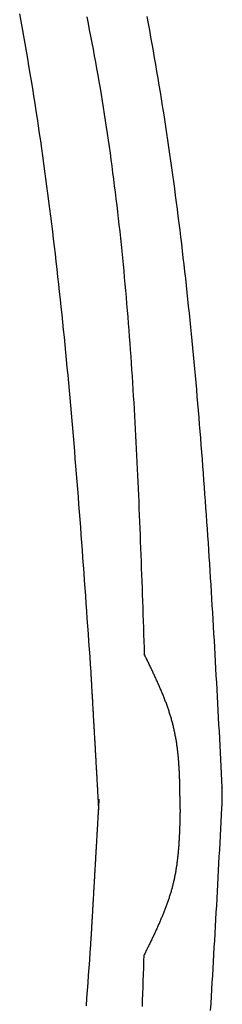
# Model space of a CAD drawing. Extents: x 715 to 7297, y -133 to 6110.
# Tile 83 of 93: x 5312 to 5399, y 4345 to 4769. Entities that reach past the tile are written whole.
import ezdxf

# ---------------------------------------------------------------- set-up
doc = ezdxf.new("R2010")
doc.units = 0
doc.layers.add('CAR', color=10, linetype='CONTINUOUS')

msp = doc.modelspace()

# ---------------------------------------------------------------- linework, layer by layer
at = {"layer": 'CAR'}
for points in [[(5342.33, 4488.26, 0), (5342.1, 4491.54, 0), (5341.87, 4494.82, 0), (5341.64, 4498.1, 0), (5341.41, 4501.38, 0), (5341.18, 4504.66, 0), (5340.94, 4507.94, 0), (5340.71, 4511.22, 0), (5340.48, 4514.5, 0), (5340.25, 4517.78, 0), (5340.01, 4521.05, 0), (5339.78, 4524.33, 0), (5339.54, 4527.61, 0), (5339.3, 4530.89, 0), (5339.07, 4534.17, 0), (5338.83, 4537.44, 0), (5338.58, 4540.72, 0), (5338.34, 4544, 0), (5338.1, 4547.28, 0), (5337.85, 4550.55, 0), (5337.6, 4553.83, 0), (5337.35, 4557.1, 0), (5337.1, 4560.38, 0), (5336.85, 4563.65, 0), (5336.59, 4566.93, 0), (5336.33, 4570.2, 0), (5336.07, 4573.47, 0), (5335.81, 4576.75, 0), (5335.54, 4580.02, 0), (5335.27, 4583.29, 0), (5335, 4586.56, 0), (5334.72, 4589.83, 0), (5334.44, 4593.1, 0), (5334.16, 4596.37, 0), (5333.88, 4599.64, 0), (5333.59, 4602.91, 0), (5333.3, 4606.18, 0), (5333, 4609.44, 0), (5332.71, 4612.71, 0), (5332.4, 4615.98, 0), (5332.1, 4619.24, 0), (5331.79, 4622.51, 0), (5331.47, 4625.77, 0), (5331.16, 4629.03, 0), (5330.83, 4632.29, 0), (5330.51, 4635.55, 0), (5330.18, 4638.81, 0), (5329.84, 4642.07, 0), (5329.5, 4645.33, 0), (5329.16, 4648.59, 0), (5328.81, 4651.84, 0), (5328.45, 4655.1, 0), (5328.09, 4658.35, 0), (5327.73, 4661.61, 0), (5327.36, 4664.86, 0), (5326.99, 4668.11, 0), (5326.61, 4671.36, 0), (5326.22, 4674.61, 0), (5325.83, 4677.86, 0), (5325.43, 4681.11, 0), (5325.03, 4684.35, 0), (5324.62, 4687.6, 0), (5324.21, 4690.84, 0), (5323.79, 4694.08, 0), (5323.36, 4697.33, 0), (5322.93, 4700.57, 0), (5322.49, 4703.81, 0), (5322.04, 4707.04, 0), (5321.59, 4710.28, 0), (5321.13, 4713.52, 0), (5320.67, 4716.75, 0), (5320.19, 4719.98, 0), (5319.71, 4723.21, 0), (5319.23, 4726.44, 0), (5318.73, 4729.67, 0), (5318.23, 4732.9, 0), (5317.72, 4736.12, 0), (5317.21, 4739.35, 0), (5316.69, 4742.57, 0), (5316.15, 4745.79, 0), (5315.62, 4749.01, 0), (5315.07, 4752.23, 0), (5314.52, 4755.45, 0), (5313.95, 4758.66, 0), (5313.38, 4761.88, 0), (5312.8, 4765.09, 0), (5312.22, 4768.3, 0), (5311.62, 4771.51, 0)], [(5340.45, 4770.12, 0), (5341.01, 4767.34, 0), (5341.57, 4764.56, 0), (5342.11, 4761.78, 0), (5342.65, 4759, 0), (5343.18, 4756.22, 0), (5343.7, 4753.44, 0), (5344.21, 4750.65, 0), (5344.71, 4747.86, 0), (5345.21, 4745.08, 0), (5345.69, 4742.29, 0), (5346.17, 4739.5, 0), (5346.64, 4736.7, 0), (5347.1, 4733.91, 0), (5347.55, 4731.12, 0), (5347.99, 4728.32, 0), (5348.43, 4725.52, 0), (5348.85, 4722.72, 0), (5349.27, 4719.92, 0), (5349.68, 4717.12, 0), (5350.08, 4714.32, 0), (5350.48, 4711.51, 0), (5350.86, 4708.71, 0), (5351.24, 4705.9, 0), (5351.61, 4703.09, 0), (5351.98, 4700.28, 0), (5352.33, 4697.47, 0), (5352.68, 4694.66, 0), (5353.02, 4691.85, 0), (5353.36, 4689.03, 0), (5353.69, 4686.22, 0), (5354.01, 4683.4, 0), (5354.32, 4680.59, 0), (5354.63, 4677.77, 0), (5354.93, 4674.95, 0), (5355.23, 4672.13, 0), (5355.52, 4669.3, 0), (5355.8, 4666.48, 0), (5356.08, 4663.66, 0), (5356.35, 4660.83, 0), (5356.61, 4658.01, 0), (5356.87, 4655.18, 0), (5357.12, 4652.35, 0), (5357.37, 4649.52, 0), (5357.61, 4646.69, 0), (5357.85, 4643.86, 0), (5358.08, 4641.03, 0), (5358.3, 4638.2, 0), (5358.53, 4635.37, 0), (5358.74, 4632.53, 0), (5358.95, 4629.7, 0), (5359.16, 4626.86, 0), (5359.36, 4624.03, 0), (5359.56, 4621.19, 0), (5359.75, 4618.35, 0), (5359.94, 4615.51, 0), (5360.12, 4612.68, 0), (5360.3, 4609.84, 0), (5360.48, 4607, 0), (5360.65, 4604.15, 0), (5360.82, 4601.31, 0), (5360.98, 4598.47, 0), (5361.14, 4595.63, 0), (5361.3, 4592.78, 0), (5361.45, 4589.94, 0), (5361.6, 4587.09, 0), (5361.75, 4584.25, 0), (5361.89, 4581.4, 0), (5362.03, 4578.56, 0), (5362.17, 4575.71, 0), (5362.3, 4572.86, 0), (5362.43, 4570.02, 0), (5362.56, 4567.17, 0), (5362.69, 4564.32, 0), (5362.81, 4561.47, 0), (5362.94, 4558.62, 0), (5363.06, 4555.77, 0), (5363.17, 4552.92, 0), (5363.29, 4550.07, 0), (5363.4, 4547.22, 0), (5363.51, 4544.37, 0), (5363.62, 4541.52, 0), (5363.73, 4538.67, 0), (5363.84, 4535.81, 0), (5363.94, 4532.96, 0), (5364.05, 4530.11, 0), (5364.15, 4527.26, 0), (5364.25, 4524.4, 0), (5364.35, 4521.55, 0), (5364.45, 4518.7, 0), (5364.55, 4515.84, 0), (5364.65, 4512.99, 0), (5364.75, 4510.14, 0), (5364.84, 4507.28, 0), (5364.94, 4504.43, 0), (5365.04, 4501.58, 0), (5365.13, 4498.72, 0), (5365.23, 4495.87, 0)], [(5366.31, 4770.27, 0), (5366.86, 4767.33, 0), (5367.4, 4764.38, 0), (5367.94, 4761.43, 0), (5368.47, 4758.48, 0), (5369, 4755.52, 0), (5369.51, 4752.57, 0), (5370.03, 4749.62, 0), (5370.53, 4746.66, 0), (5371.03, 4743.71, 0), (5371.52, 4740.75, 0), (5372.01, 4737.79, 0), (5372.49, 4734.83, 0), (5372.96, 4731.87, 0), (5373.42, 4728.91, 0), (5373.88, 4725.95, 0), (5374.34, 4722.99, 0), (5374.79, 4720.02, 0), (5375.23, 4717.06, 0), (5375.66, 4714.09, 0), (5376.09, 4711.12, 0), (5376.52, 4708.16, 0), (5376.93, 4705.19, 0), (5377.35, 4702.22, 0), (5377.75, 4699.25, 0), (5378.15, 4696.28, 0), (5378.55, 4693.3, 0), (5378.94, 4690.33, 0), (5379.32, 4687.36, 0), (5379.7, 4684.38, 0), (5380.07, 4681.41, 0), (5380.44, 4678.43, 0), (5380.8, 4675.45, 0), (5381.16, 4672.48, 0), (5381.52, 4669.5, 0), (5381.86, 4666.52, 0), (5382.21, 4663.54, 0), (5382.54, 4660.56, 0), (5382.88, 4657.58, 0), (5383.21, 4654.59, 0), (5383.53, 4651.61, 0), (5383.85, 4648.63, 0), (5384.16, 4645.64, 0), (5384.47, 4642.66, 0), (5384.78, 4639.67, 0), (5385.08, 4636.69, 0), (5385.38, 4633.7, 0), (5385.67, 4630.71, 0), (5385.96, 4627.72, 0), (5386.25, 4624.73, 0), (5386.53, 4621.74, 0), (5386.8, 4618.75, 0), (5387.08, 4615.76, 0), (5387.35, 4612.77, 0), (5387.61, 4609.78, 0), (5387.87, 4606.79, 0), (5388.13, 4603.79, 0), (5388.38, 4600.8, 0), (5388.64, 4597.81, 0), (5388.88, 4594.81, 0), (5389.13, 4591.82, 0), (5389.37, 4588.82, 0), (5389.61, 4585.82, 0), (5389.84, 4582.83, 0), (5390.07, 4579.83, 0), (5390.3, 4576.83, 0), (5390.53, 4573.83, 0), (5390.75, 4570.84, 0), (5390.97, 4567.84, 0), (5391.18, 4564.84, 0), (5391.4, 4561.84, 0), (5391.61, 4558.84, 0), (5391.82, 4555.84, 0), (5392.03, 4552.83, 0), (5392.23, 4549.83, 0), (5392.43, 4546.83, 0), (5392.63, 4543.83, 0), (5392.83, 4540.83, 0), (5393.02, 4537.82, 0), (5393.21, 4534.82, 0), (5393.4, 4531.82, 0), (5393.59, 4528.81, 0), (5393.78, 4525.81, 0), (5393.96, 4522.8, 0), (5394.15, 4519.8, 0), (5394.33, 4516.8, 0), (5394.51, 4513.79, 0), (5394.68, 4510.78, 0), (5394.86, 4507.78, 0), (5395.04, 4504.77, 0), (5395.21, 4501.77, 0), (5395.38, 4498.76, 0), (5395.55, 4495.75, 0), (5395.72, 4492.75, 0), (5395.89, 4489.74, 0), (5396.06, 4486.73, 0), (5396.22, 4483.73, 0), (5396.39, 4480.72, 0), (5396.55, 4477.71, 0), (5396.71, 4474.7, 0), (5396.88, 4471.69, 0), (5397.04, 4468.69, 0), (5397.2, 4465.68, 0), (5397.36, 4462.67, 0), (5397.52, 4459.66, 0), (5397.68, 4456.65, 0), (5397.84, 4453.65, 0), (5398, 4450.64, 0), (5398.16, 4447.63, 0), (5398.32, 4444.62, 0), (5398.47, 4441.61, 0), (5398.63, 4438.6, 0)], [(5380.62, 4429.19, 0), (5380.62, 4429.63, 0), (5380.62, 4430.07, 0), (5380.61, 4430.51, 0), (5380.61, 4430.95, 0), (5380.61, 4431.39, 0), (5380.61, 4431.84, 0), (5380.6, 4432.28, 0), (5380.6, 4432.72, 0), (5380.6, 4433.16, 0), (5380.6, 4433.6, 0), (5380.59, 4434.04, 0), (5380.59, 4434.48, 0), (5380.58, 4434.92, 0), (5380.58, 4435.37, 0), (5380.57, 4435.81, 0), (5380.57, 4436.25, 0), (5380.56, 4436.69, 0), (5380.56, 4437.13, 0), (5380.55, 4437.57, 0), (5380.54, 4438.01, 0), (5380.53, 4438.45, 0), (5380.53, 4438.89, 0), (5380.52, 4439.33, 0), (5380.51, 4439.77, 0), (5380.5, 4440.21, 0), (5380.48, 4440.65, 0), (5380.47, 4441.09, 0), (5380.46, 4441.53, 0), (5380.44, 4441.97, 0), (5380.43, 4442.4, 0), (5380.41, 4442.84, 0), (5380.4, 4443.28, 0), (5380.38, 4443.72, 0), (5380.36, 4444.16, 0), (5380.34, 4444.6, 0), (5380.32, 4445.03, 0), (5380.3, 4445.47, 0), (5380.28, 4445.91, 0), (5380.25, 4446.34, 0), (5380.23, 4446.78, 0), (5380.2, 4447.22, 0), (5380.18, 4447.65, 0), (5380.15, 4448.09, 0), (5380.12, 4448.52, 0), (5380.09, 4448.96, 0), (5380.05, 4449.39, 0), (5380.02, 4449.83, 0), (5379.98, 4450.26, 0), (5379.95, 4450.69, 0), (5379.91, 4451.13, 0), (5379.87, 4451.56, 0), (5379.83, 4451.99, 0), (5379.79, 4452.42, 0), (5379.74, 4452.85, 0), (5379.7, 4453.29, 0), (5379.65, 4453.72, 0), (5379.6, 4454.15, 0), (5379.55, 4454.58, 0), (5379.5, 4455.01, 0), (5379.44, 4455.44, 0), (5379.39, 4455.87, 0), (5379.33, 4456.3, 0), (5379.27, 4456.72, 0), (5379.21, 4457.15, 0), (5379.15, 4457.58, 0), (5379.08, 4458.01, 0), (5379.01, 4458.43, 0), (5378.94, 4458.86, 0), (5378.87, 4459.28, 0), (5378.8, 4459.71, 0), (5378.72, 4460.13, 0), (5378.65, 4460.56, 0), (5378.57, 4460.98, 0), (5378.49, 4461.4, 0), (5378.4, 4461.83, 0), (5378.32, 4462.25, 0), (5378.23, 4462.67, 0), (5378.14, 4463.09, 0), (5378.04, 4463.51, 0), (5377.95, 4463.93, 0), (5377.85, 4464.35, 0), (5377.75, 4464.77, 0), (5377.65, 4465.19, 0), (5377.54, 4465.6, 0), (5377.44, 4466.02, 0), (5377.33, 4466.44, 0), (5377.22, 4466.85, 0), (5377.1, 4467.27, 0), (5376.99, 4467.68, 0), (5376.87, 4468.1, 0), (5376.75, 4468.51, 0), (5376.63, 4468.92, 0), (5376.5, 4469.34, 0), (5376.37, 4469.75, 0), (5376.25, 4470.16, 0), (5376.11, 4470.57, 0), (5375.98, 4470.98, 0), (5375.85, 4471.39, 0), (5375.71, 4471.8, 0), (5375.57, 4472.21, 0), (5375.43, 4472.62, 0), (5375.29, 4473.03, 0), (5375.15, 4473.44, 0), (5375, 4473.85, 0), (5374.85, 4474.26, 0), (5374.71, 4474.66, 0), (5374.56, 4475.07, 0), (5374.4, 4475.48, 0), (5374.25, 4475.88, 0), (5374.09, 4476.29, 0), (5373.94, 4476.69, 0), (5373.78, 4477.1, 0), (5373.62, 4477.5, 0), (5373.46, 4477.91, 0), (5373.3, 4478.31, 0), (5373.13, 4478.71, 0), (5372.97, 4479.12, 0), (5372.8, 4479.52, 0), (5372.63, 4479.92, 0), (5372.46, 4480.33, 0), (5372.29, 4480.73, 0), (5372.12, 4481.13, 0), (5371.95, 4481.53, 0), (5371.78, 4481.93, 0), (5371.6, 4482.33, 0), (5371.42, 4482.74, 0), (5371.25, 4483.14, 0), (5371.07, 4483.54, 0), (5370.89, 4483.94, 0), (5370.71, 4484.34, 0), (5370.53, 4484.74, 0), (5370.35, 4485.14, 0), (5370.17, 4485.53, 0), (5369.98, 4485.93, 0), (5369.8, 4486.33, 0), (5369.61, 4486.73, 0), (5369.43, 4487.13, 0), (5369.24, 4487.53, 0), (5369.06, 4487.93, 0), (5368.87, 4488.32, 0), (5368.68, 4488.72, 0), (5368.49, 4489.12, 0), (5368.3, 4489.52, 0), (5368.11, 4489.92, 0), (5367.92, 4490.31, 0), (5367.73, 4490.71, 0), (5367.54, 4491.11, 0), (5367.35, 4491.51, 0), (5367.16, 4491.9, 0), (5366.97, 4492.3, 0), (5366.77, 4492.7, 0), (5366.58, 4493.09, 0), (5366.39, 4493.49, 0), (5366.2, 4493.89, 0), (5366, 4494.28, 0), (5365.81, 4494.68, 0), (5365.62, 4495.08, 0), (5365.42, 4495.47, 0), (5365.23, 4495.87, 0)], [(5345.7, 4428.92, 0), (5345.67, 4429.39, 0), (5345.65, 4429.85, 0), (5345.62, 4430.32, 0), (5345.59, 4430.79, 0), (5345.57, 4431.25, 0), (5345.54, 4431.72, 0), (5345.51, 4432.19, 0), (5345.49, 4432.66, 0), (5345.46, 4433.12, 0), (5345.43, 4433.59, 0), (5345.41, 4434.06, 0), (5345.38, 4434.53, 0), (5345.35, 4434.99, 0), (5345.33, 4435.46, 0), (5345.3, 4435.93, 0), (5345.27, 4436.39, 0), (5345.25, 4436.86, 0), (5345.22, 4437.33, 0), (5345.19, 4437.8, 0), (5345.17, 4438.26, 0), (5345.14, 4438.73, 0), (5345.12, 4439.2, 0), (5345.09, 4439.67, 0), (5345.06, 4440.13, 0), (5345.04, 4440.6, 0), (5345.01, 4441.07, 0), (5344.98, 4441.53, 0), (5344.96, 4442, 0), (5344.93, 4442.47, 0), (5344.9, 4442.94, 0), (5344.88, 4443.4, 0), (5344.85, 4443.87, 0), (5344.82, 4444.34, 0), (5344.8, 4444.81, 0), (5344.77, 4445.27, 0), (5344.74, 4445.74, 0), (5344.72, 4446.21, 0), (5344.69, 4446.67, 0), (5344.66, 4447.14, 0), (5344.64, 4447.61, 0), (5344.61, 4448.08, 0), (5344.58, 4448.54, 0), (5344.56, 4449.01, 0), (5344.53, 4449.48, 0), (5344.5, 4449.95, 0), (5344.48, 4450.41, 0), (5344.45, 4450.88, 0), (5344.42, 4451.35, 0), (5344.4, 4451.81, 0), (5344.37, 4452.28, 0), (5344.34, 4452.75, 0), (5344.32, 4453.22, 0), (5344.29, 4453.68, 0), (5344.26, 4454.15, 0), (5344.24, 4454.62, 0), (5344.21, 4455.09, 0), (5344.19, 4455.55, 0), (5344.16, 4456.02, 0), (5344.13, 4456.49, 0), (5344.11, 4456.96, 0), (5344.08, 4457.42, 0), (5344.05, 4457.89, 0), (5344.03, 4458.36, 0), (5344, 4458.82, 0), (5343.97, 4459.29, 0), (5343.95, 4459.76, 0), (5343.92, 4460.23, 0), (5343.89, 4460.69, 0), (5343.87, 4461.16, 0), (5343.84, 4461.63, 0), (5343.81, 4462.1, 0), (5343.79, 4462.56, 0), (5343.76, 4463.03, 0), (5343.73, 4463.5, 0), (5343.71, 4463.96, 0), (5343.68, 4464.43, 0), (5343.65, 4464.9, 0), (5343.63, 4465.37, 0), (5343.6, 4465.83, 0), (5343.57, 4466.3, 0), (5343.55, 4466.77, 0), (5343.52, 4467.24, 0), (5343.49, 4467.7, 0), (5343.47, 4468.17, 0), (5343.44, 4468.64, 0), (5343.41, 4469.1, 0), (5343.39, 4469.57, 0), (5343.36, 4470.04, 0), (5343.33, 4470.51, 0), (5343.31, 4470.97, 0), (5343.28, 4471.44, 0), (5343.26, 4471.91, 0), (5343.23, 4472.38, 0), (5343.2, 4472.84, 0), (5343.18, 4473.31, 0), (5343.15, 4473.78, 0), (5343.12, 4474.24, 0), (5343.1, 4474.71, 0), (5343.07, 4475.18, 0), (5343.04, 4475.65, 0), (5343.02, 4476.11, 0), (5342.99, 4476.58, 0), (5342.96, 4477.05, 0), (5342.94, 4477.52, 0), (5342.91, 4477.98, 0), (5342.88, 4478.45, 0), (5342.86, 4478.92, 0), (5342.83, 4479.38, 0), (5342.8, 4479.85, 0), (5342.78, 4480.32, 0), (5342.75, 4480.79, 0), (5342.72, 4481.25, 0), (5342.7, 4481.72, 0), (5342.67, 4482.19, 0), (5342.64, 4482.66, 0), (5342.62, 4483.12, 0), (5342.59, 4483.59, 0), (5342.56, 4484.06, 0), (5342.54, 4484.52, 0), (5342.51, 4484.99, 0), (5342.48, 4485.46, 0), (5342.46, 4485.93, 0), (5342.43, 4486.39, 0), (5342.41, 4486.86, 0), (5342.38, 4487.33, 0), (5342.35, 4487.8, 0), (5342.33, 4488.26, 0)], [(5398.6, 4429.86, 0), (5398.6, 4429.92, 0), (5398.61, 4429.97, 0), (5398.61, 4430.03, 0), (5398.62, 4430.08, 0), (5398.62, 4430.14, 0), (5398.62, 4430.19, 0), (5398.63, 4430.25, 0), (5398.63, 4430.3, 0), (5398.63, 4430.36, 0), (5398.64, 4430.41, 0), (5398.64, 4430.47, 0), (5398.64, 4430.52, 0), (5398.65, 4430.58, 0), (5398.65, 4430.64, 0), (5398.65, 4430.69, 0), (5398.65, 4430.75, 0), (5398.66, 4430.8, 0), (5398.66, 4430.86, 0), (5398.66, 4430.91, 0), (5398.67, 4430.97, 0), (5398.67, 4431.02, 0), (5398.67, 4431.08, 0), (5398.68, 4431.13, 0), (5398.68, 4431.19, 0), (5398.68, 4431.24, 0), (5398.69, 4431.3, 0), (5398.69, 4431.35, 0), (5398.69, 4431.41, 0), (5398.7, 4431.46, 0), (5398.7, 4431.52, 0), (5398.7, 4431.58, 0), (5398.7, 4431.63, 0), (5398.71, 4431.69, 0), (5398.71, 4431.74, 0), (5398.71, 4431.8, 0), (5398.72, 4431.85, 0), (5398.72, 4431.91, 0), (5398.72, 4431.96, 0), (5398.72, 4432.02, 0), (5398.73, 4432.07, 0), (5398.73, 4432.13, 0), (5398.73, 4432.18, 0), (5398.73, 4432.24, 0), (5398.74, 4432.29, 0), (5398.74, 4432.35, 0), (5398.74, 4432.4, 0), (5398.74, 4432.46, 0), (5398.75, 4432.52, 0), (5398.75, 4432.57, 0), (5398.75, 4432.63, 0), (5398.75, 4432.68, 0), (5398.75, 4432.74, 0), (5398.76, 4432.79, 0), (5398.76, 4432.85, 0), (5398.76, 4432.9, 0), (5398.76, 4432.96, 0), (5398.76, 4433.01, 0), (5398.76, 4433.07, 0), (5398.77, 4433.12, 0), (5398.77, 4433.18, 0), (5398.77, 4433.23, 0), (5398.77, 4433.29, 0), (5398.77, 4433.34, 0), (5398.77, 4433.4, 0), (5398.77, 4433.46, 0), (5398.78, 4433.51, 0), (5398.78, 4433.57, 0), (5398.78, 4433.62, 0), (5398.78, 4433.68, 0), (5398.78, 4433.73, 0), (5398.78, 4433.79, 0), (5398.78, 4433.84, 0), (5398.78, 4433.9, 0), (5398.78, 4433.95, 0), (5398.78, 4434.01, 0), (5398.78, 4434.06, 0), (5398.78, 4434.12, 0), (5398.78, 4434.17, 0), (5398.78, 4434.23, 0), (5398.78, 4434.28, 0), (5398.78, 4434.34, 0), (5398.78, 4434.4, 0), (5398.78, 4434.45, 0), (5398.78, 4434.51, 0), (5398.78, 4434.56, 0), (5398.78, 4434.62, 0), (5398.78, 4434.67, 0), (5398.78, 4434.73, 0), (5398.78, 4434.78, 0), (5398.78, 4434.84, 0), (5398.78, 4434.89, 0), (5398.78, 4434.95, 0), (5398.78, 4435, 0), (5398.78, 4435.06, 0), (5398.78, 4435.11, 0), (5398.78, 4435.17, 0), (5398.78, 4435.22, 0), (5398.77, 4435.28, 0), (5398.77, 4435.34, 0), (5398.77, 4435.39, 0), (5398.77, 4435.45, 0), (5398.77, 4435.5, 0), (5398.77, 4435.56, 0), (5398.77, 4435.61, 0), (5398.77, 4435.67, 0), (5398.76, 4435.72, 0), (5398.76, 4435.78, 0), (5398.76, 4435.83, 0), (5398.76, 4435.89, 0), (5398.76, 4435.94, 0), (5398.76, 4436, 0), (5398.75, 4436.05, 0), (5398.75, 4436.11, 0), (5398.75, 4436.17, 0), (5398.75, 4436.22, 0), (5398.75, 4436.28, 0), (5398.74, 4436.33, 0), (5398.74, 4436.39, 0), (5398.74, 4436.44, 0), (5398.74, 4436.5, 0), (5398.74, 4436.55, 0), (5398.73, 4436.61, 0), (5398.73, 4436.66, 0), (5398.73, 4436.72, 0), (5398.73, 4436.77, 0), (5398.72, 4436.83, 0), (5398.72, 4436.88, 0), (5398.72, 4436.94, 0), (5398.72, 4436.99, 0), (5398.71, 4437.05, 0), (5398.71, 4437.11, 0), (5398.71, 4437.16, 0), (5398.71, 4437.22, 0), (5398.7, 4437.27, 0), (5398.7, 4437.33, 0), (5398.7, 4437.38, 0), (5398.7, 4437.44, 0), (5398.69, 4437.49, 0), (5398.69, 4437.55, 0), (5398.69, 4437.6, 0), (5398.69, 4437.66, 0), (5398.68, 4437.71, 0), (5398.68, 4437.77, 0), (5398.68, 4437.82, 0), (5398.68, 4437.88, 0), (5398.67, 4437.94, 0), (5398.67, 4437.99, 0), (5398.67, 4438.05, 0), (5398.66, 4438.1, 0), (5398.66, 4438.16, 0), (5398.66, 4438.21, 0), (5398.66, 4438.27, 0), (5398.65, 4438.32, 0), (5398.65, 4438.38, 0), (5398.65, 4438.43, 0), (5398.64, 4438.49, 0), (5398.64, 4438.54, 0), (5398.64, 4438.6, 0), (5398.64, 4438.65, 0)], [(5345.7, 4433.49, 0), (5345.67, 4433.02, 0), (5345.65, 4432.55, 0), (5345.62, 4432.09, 0), (5345.59, 4431.62, 0), (5345.57, 4431.15, 0), (5345.54, 4430.68, 0), (5345.51, 4430.22, 0), (5345.49, 4429.75, 0), (5345.46, 4429.28, 0), (5345.43, 4428.82, 0), (5345.4, 4428.35, 0), (5345.38, 4427.88, 0), (5345.35, 4427.41, 0), (5345.32, 4426.95, 0), (5345.3, 4426.48, 0), (5345.27, 4426.01, 0), (5345.24, 4425.54, 0), (5345.22, 4425.08, 0), (5345.19, 4424.61, 0), (5345.16, 4424.14, 0), (5345.14, 4423.68, 0), (5345.11, 4423.21, 0), (5345.08, 4422.74, 0), (5345.05, 4422.27, 0), (5345.03, 4421.81, 0), (5345, 4421.34, 0), (5344.97, 4420.87, 0), (5344.95, 4420.41, 0), (5344.92, 4419.94, 0), (5344.89, 4419.47, 0), (5344.87, 4419, 0), (5344.84, 4418.54, 0), (5344.81, 4418.07, 0), (5344.78, 4417.6, 0), (5344.76, 4417.13, 0), (5344.73, 4416.67, 0), (5344.7, 4416.2, 0), (5344.68, 4415.73, 0), (5344.65, 4415.27, 0), (5344.62, 4414.8, 0), (5344.6, 4414.33, 0), (5344.57, 4413.86, 0), (5344.54, 4413.4, 0), (5344.52, 4412.93, 0), (5344.49, 4412.46, 0), (5344.46, 4411.99, 0), (5344.43, 4411.53, 0), (5344.41, 4411.06, 0), (5344.38, 4410.59, 0), (5344.35, 4410.13, 0), (5344.33, 4409.66, 0), (5344.3, 4409.19, 0), (5344.27, 4408.72, 0), (5344.25, 4408.26, 0), (5344.22, 4407.79, 0), (5344.19, 4407.32, 0), (5344.16, 4406.85, 0), (5344.14, 4406.39, 0), (5344.11, 4405.92, 0), (5344.08, 4405.45, 0), (5344.06, 4404.99, 0), (5344.03, 4404.52, 0), (5344, 4404.05, 0), (5343.98, 4403.58, 0), (5343.95, 4403.12, 0), (5343.92, 4402.65, 0), (5343.89, 4402.18, 0), (5343.87, 4401.71, 0), (5343.84, 4401.25, 0), (5343.81, 4400.78, 0), (5343.79, 4400.31, 0), (5343.76, 4399.85, 0), (5343.73, 4399.38, 0), (5343.71, 4398.91, 0), (5343.68, 4398.44, 0), (5343.65, 4397.98, 0), (5343.63, 4397.51, 0), (5343.6, 4397.04, 0), (5343.57, 4396.57, 0), (5343.54, 4396.11, 0), (5343.52, 4395.64, 0), (5343.49, 4395.17, 0), (5343.46, 4394.71, 0), (5343.44, 4394.24, 0), (5343.41, 4393.77, 0), (5343.38, 4393.3, 0), (5343.36, 4392.84, 0), (5343.33, 4392.37, 0), (5343.3, 4391.9, 0), (5343.27, 4391.44, 0), (5343.25, 4390.97, 0), (5343.22, 4390.5, 0), (5343.19, 4390.03, 0), (5343.17, 4389.57, 0), (5343.14, 4389.1, 0), (5343.11, 4388.63, 0), (5343.09, 4388.16, 0), (5343.06, 4387.7, 0), (5343.03, 4387.23, 0), (5343.01, 4386.76, 0), (5342.98, 4386.3, 0), (5342.95, 4385.83, 0), (5342.92, 4385.36, 0), (5342.9, 4384.89, 0), (5342.87, 4384.43, 0), (5342.84, 4383.96, 0), (5342.82, 4383.49, 0), (5342.79, 4383.02, 0), (5342.76, 4382.56, 0), (5342.74, 4382.09, 0), (5342.71, 4381.62, 0), (5342.68, 4381.16, 0), (5342.65, 4380.69, 0), (5342.63, 4380.22, 0), (5342.6, 4379.75, 0), (5342.57, 4379.29, 0), (5342.55, 4378.82, 0), (5342.52, 4378.35, 0), (5342.49, 4377.88, 0), (5342.47, 4377.42, 0), (5342.44, 4376.95, 0), (5342.41, 4376.48, 0), (5342.38, 4376.02, 0), (5342.36, 4375.55, 0), (5342.33, 4375.08, 0), (5342.3, 4374.61, 0), (5342.28, 4374.15, 0)], [(5380.62, 4429.19, 0), (5380.61, 4428.77, 0), (5380.6, 4428.35, 0), (5380.59, 4427.94, 0), (5380.58, 4427.52, 0), (5380.57, 4427.11, 0), (5380.56, 4426.69, 0), (5380.55, 4426.28, 0), (5380.54, 4425.86, 0), (5380.53, 4425.45, 0), (5380.52, 4425.03, 0), (5380.51, 4424.62, 0), (5380.5, 4424.2, 0), (5380.49, 4423.79, 0), (5380.48, 4423.37, 0), (5380.47, 4422.96, 0), (5380.45, 4422.54, 0), (5380.44, 4422.13, 0), (5380.43, 4421.72, 0), (5380.41, 4421.3, 0), (5380.4, 4420.89, 0), (5380.38, 4420.47, 0), (5380.37, 4420.06, 0), (5380.35, 4419.65, 0), (5380.34, 4419.23, 0), (5380.32, 4418.82, 0), (5380.3, 4418.41, 0), (5380.28, 4417.99, 0), (5380.26, 4417.58, 0), (5380.24, 4417.17, 0), (5380.22, 4416.76, 0), (5380.2, 4416.34, 0), (5380.17, 4415.93, 0), (5380.15, 4415.52, 0), (5380.12, 4415.11, 0), (5380.1, 4414.7, 0), (5380.07, 4414.29, 0), (5380.04, 4413.87, 0), (5380.01, 4413.46, 0), (5379.98, 4413.05, 0), (5379.95, 4412.64, 0), (5379.92, 4412.23, 0), (5379.89, 4411.82, 0), (5379.85, 4411.42, 0), (5379.81, 4411.01, 0), (5379.78, 4410.6, 0), (5379.74, 4410.19, 0), (5379.7, 4409.78, 0), (5379.66, 4409.37, 0), (5379.62, 4408.97, 0), (5379.57, 4408.56, 0), (5379.53, 4408.15, 0), (5379.48, 4407.75, 0), (5379.43, 4407.34, 0), (5379.38, 4406.94, 0), (5379.33, 4406.53, 0), (5379.28, 4406.13, 0), (5379.22, 4405.72, 0), (5379.17, 4405.32, 0), (5379.11, 4404.91, 0), (5379.05, 4404.51, 0), (5378.99, 4404.11, 0), (5378.92, 4403.71, 0), (5378.86, 4403.3, 0), (5378.79, 4402.9, 0), (5378.72, 4402.5, 0), (5378.65, 4402.1, 0), (5378.58, 4401.7, 0), (5378.51, 4401.3, 0), (5378.43, 4400.9, 0), (5378.35, 4400.5, 0), (5378.27, 4400.1, 0), (5378.19, 4399.71, 0), (5378.11, 4399.31, 0), (5378.02, 4398.91, 0), (5377.93, 4398.52, 0), (5377.84, 4398.12, 0), (5377.75, 4397.73, 0), (5377.66, 4397.33, 0), (5377.56, 4396.94, 0), (5377.46, 4396.54, 0), (5377.36, 4396.15, 0), (5377.26, 4395.76, 0), (5377.15, 4395.36, 0), (5377.04, 4394.97, 0), (5376.93, 4394.58, 0), (5376.82, 4394.19, 0), (5376.71, 4393.8, 0), (5376.59, 4393.41, 0), (5376.48, 4393.02, 0), (5376.36, 4392.63, 0), (5376.24, 4392.24, 0), (5376.12, 4391.86, 0), (5375.99, 4391.47, 0), (5375.87, 4391.08, 0), (5375.74, 4390.69, 0), (5375.61, 4390.31, 0), (5375.48, 4389.92, 0), (5375.34, 4389.54, 0), (5375.21, 4389.15, 0), (5375.07, 4388.77, 0), (5374.94, 4388.38, 0), (5374.8, 4388, 0), (5374.66, 4387.62, 0), (5374.51, 4387.23, 0), (5374.37, 4386.85, 0), (5374.23, 4386.47, 0), (5374.08, 4386.08, 0), (5373.93, 4385.7, 0), (5373.78, 4385.32, 0), (5373.63, 4384.94, 0), (5373.48, 4384.56, 0), (5373.33, 4384.18, 0), (5373.17, 4383.8, 0), (5373.02, 4383.42, 0), (5372.86, 4383.04, 0), (5372.7, 4382.66, 0), (5372.54, 4382.28, 0), (5372.38, 4381.9, 0), (5372.22, 4381.52, 0), (5372.06, 4381.14, 0), (5371.89, 4380.77, 0), (5371.73, 4380.39, 0), (5371.56, 4380.01, 0), (5371.4, 4379.63, 0), (5371.23, 4379.26, 0), (5371.06, 4378.88, 0), (5370.89, 4378.5, 0), (5370.72, 4378.13, 0), (5370.55, 4377.75, 0), (5370.38, 4377.37, 0), (5370.21, 4377, 0), (5370.04, 4376.62, 0), (5369.86, 4376.25, 0), (5369.69, 4375.87, 0), (5369.51, 4375.49, 0), (5369.34, 4375.12, 0), (5369.16, 4374.74, 0), (5368.98, 4374.37, 0), (5368.8, 4373.99, 0), (5368.63, 4373.62, 0), (5368.45, 4373.25, 0), (5368.27, 4372.87, 0), (5368.09, 4372.5, 0), (5367.91, 4372.12, 0), (5367.73, 4371.75, 0), (5367.55, 4371.38, 0), (5367.37, 4371, 0), (5367.19, 4370.63, 0), (5367, 4370.25, 0), (5366.82, 4369.88, 0), (5366.64, 4369.51, 0), (5366.46, 4369.13, 0), (5366.27, 4368.76, 0), (5366.09, 4368.39, 0), (5365.91, 4368.01, 0), (5365.73, 4367.64, 0), (5365.54, 4367.27, 0), (5365.36, 4366.89, 0), (5365.18, 4366.52, 0)], [(5393.75, 4342.66, 0), (5393.93, 4345.66, 0), (5394.11, 4348.67, 0), (5394.3, 4351.67, 0), (5394.48, 4354.68, 0), (5394.65, 4357.68, 0), (5394.83, 4360.69, 0), (5395, 4363.69, 0), (5395.18, 4366.7, 0), (5395.35, 4369.71, 0), (5395.52, 4372.71, 0), (5395.69, 4375.72, 0), (5395.86, 4378.73, 0), (5396.02, 4381.73, 0), (5396.19, 4384.74, 0), (5396.36, 4387.75, 0), (5396.52, 4390.76, 0), (5396.68, 4393.76, 0), (5396.85, 4396.77, 0), (5397.01, 4399.78, 0), (5397.17, 4402.79, 0), (5397.33, 4405.79, 0), (5397.49, 4408.8, 0), (5397.65, 4411.81, 0), (5397.81, 4414.82, 0), (5397.97, 4417.83, 0), (5398.13, 4420.84, 0), (5398.28, 4423.84, 0), (5398.44, 4426.85, 0), (5398.6, 4429.86, 0)], [(5342.28, 4374.15, 0), (5342.04, 4370.87, 0), (5341.81, 4367.59, 0), (5341.58, 4364.31, 0), (5341.35, 4361.03, 0), (5341.11, 4357.75, 0), (5340.88, 4354.47, 0), (5340.64, 4351.19, 0), (5340.41, 4347.91, 0), (5340.17, 4344.64, 0)], [(5364.4, 4344.27, 0), (5364.5, 4347.05, 0), (5364.6, 4349.83, 0), (5364.69, 4352.61, 0), (5364.79, 4355.39, 0), (5364.89, 4358.17, 0), (5364.98, 4360.96, 0), (5365.08, 4363.74, 0), (5365.18, 4366.52, 0)]]:
    msp.add_polyline3d(points, dxfattribs=at)

doc.saveas('drawing.dxf')
